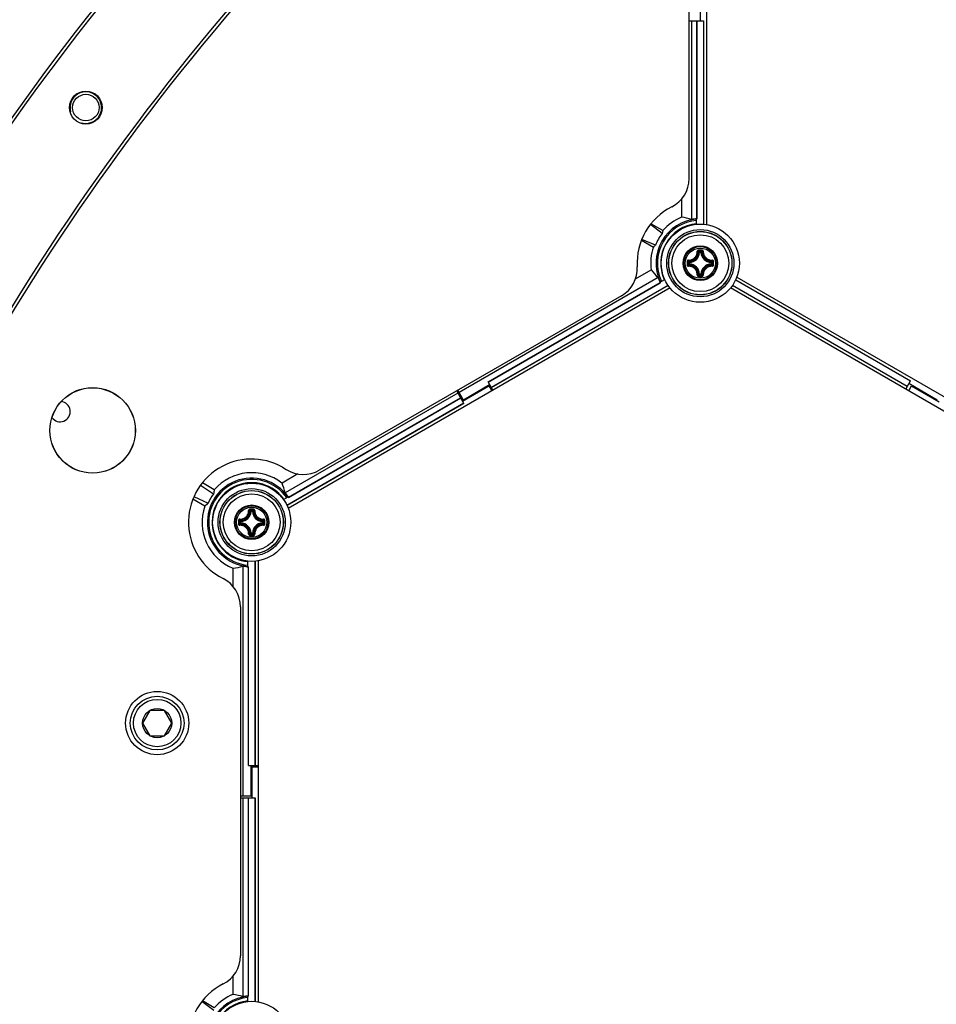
# Model space of a CAD drawing. Header units: millimetres. Extents: x 0 to 420, y 0 to 297.
# Tile 181 of 256: x 92 to 107, y 223 to 239. Entities that reach past the tile are written whole.
import ezdxf

# ---------------------------------------------------------------- set-up
doc = ezdxf.new("R2010")
doc.units = ezdxf.units.MM
doc.header["$LTSCALE"] = 23.1
doc.layers.get('0').update_dxf_attribs({"linetype": 'CONTINUOUS'})
doc.layers.add('AXES', color=7, linetype='CONTINUOUS')
doc.layers.add('DIM_PILOTEES', color=7, linetype='CONTINUOUS')
doc.styles.get("Standard").update_dxf_attribs({"font": 'txt', "width": 0.7})
doc.styles.add('TEXTSTYLE_4', font='txt')
doc.dimstyles.new('DIMSTYLE_5', dxfattribs={"dimtxt": 2.5, "dimasz": 3.5, "dimexe": 2, "dimexo": 0, "dimtad": 1, "dimlfac": 10, "dimdsep": 46, "dimtxsty": 'Standard', "dimblk": '_FILLED', "dimblk1": '_FILLED', "dimblk2": '_FILLED', "dimcen": 0.09, "dimazin": 2, "dimtp": 0.8, "dimtm": 0.8, "dimtfac": 1, "dimtmove": 0, "dimatfit": 2, "dimldrblk": '_FILLED', "dimfxl": 0, "dimtolj": 1, "dimarcsym": 0})

# ---------------------------------------------------------------- blocks, each defined once
blk = doc.blocks.new('_FILLED')
at = {"color": 0, "linetype": 'ByBlock'}
blk.add_solid([(0, 0), (-1, 0.1429), (-1, -0.1429)], dxfattribs=at)
blk = doc.blocks.new('*D8')
at = {"layer": 'DIM_PILOTEES', "color": 2, "linetype": 'Continuous'}
for p, q in [((124.125, 214.622), (176.063, 258.233)), ((154.337, 239.99), (124.125, 214.622)), ((93.913, 189.254), (124.125, 214.622))]:
    blk.add_line(p, q, dxfattribs=at)
at = {"layer": 'DIM_PILOTEES', "color": 2, "linetype": 'Continuous', "xscale": 3.5, "yscale": 3.5, "zscale": 3.5}
for p, rotation in [((154.337, 239.99), 40.0192182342), ((93.913, 189.254), 220.0192182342)]:
    blk.add_blockref('_FILLED', p, dxfattribs=dict(at, rotation=rotation))
at = {"layer": 'DIM_PILOTEES', "color": 2, "linetype": 'Continuous', "insert": (166.988, 254.693), "char_height": 2.5, "width": 13.83929, "attachment_point": 1, "rotation": 40.0192, "line_spacing_factor": 0.9, "style": 'TEXTSTYLE_4'}
blk.add_mtext('{\\ftxt;\\W0.0001;\\H0.0001;\\~}{\\ftxt;\\W1.3333333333;\\H2.5; }{\\ftxt;\\W0.0001;\\H0.0001;\\~}{\\ftxt;\\W0.0001;\\H0.0001;\\~}{\\ftxt;\\W2.3571428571;\\H2.5; }{\\ftxt;\\W0.0001;\\H0.0001;\\~}', dxfattribs=at)

msp = doc.modelspace()

# ---------------------------------------------------------------- linework, layer by layer
at = {"color": 7, "linetype": 'Continuous'}
for p, q in [((102.9252, 242.7064), (102.9252, 235.7277)), ((102.6477, 236.4562), (102.6477, 241.9934)), ((102.8252, 239.4479), (102.8252, 238.9542)), ((102.6477, 238.9542), (102.8777, 238.9542)), ((102.6877, 238.9542), (102.6877, 235.8098)), ((102.7727, 235.8213), (102.7727, 238.9542)), ((102.7762, 235.8198), (102.7762, 238.9542)), ((102.8742, 238.9542), (102.8742, 235.7344)), ((102.8777, 238.9542), (102.8777, 235.7342)), ((102.5279, 236.1314), (102.5279, 235.8448)), ((102.2239, 235.5897), (102.0361, 235.7317)), ((102.2326, 235.6332), (102.0442, 235.742)), ((102.7662, 235.7333), (102.7662, 235.8191)), ((101.8942, 235.4822), (102.0826, 235.3734)), ((102.116, 235.4028), (101.8991, 235.4944)), ((102.814, 235.2889), (102.8041, 235.2894)), ((102.814, 235.2889), (102.814, 235.2988)), ((102.814, 235.2988), (102.8365, 235.2988)), ((102.8141, 235.2889), (102.8364, 235.2889)), ((102.8365, 235.2889), (102.8365, 235.2988)), ((102.8365, 235.2889), (102.8464, 235.2894)), ((102.6443, 235.1066), (102.6443, 235.1291)), ((102.6543, 235.1291), (102.6443, 235.1291)), ((102.6543, 235.1066), (102.6443, 235.1066)), ((102.6543, 235.1291), (102.6537, 235.139)), ((102.6543, 235.1066), (102.6537, 235.0967)), ((102.6543, 235.1067), (102.6543, 235.1291)), ((102.9962, 235.1291), (102.9968, 235.139)), ((102.9962, 235.1291), (102.9962, 235.1067)), ((102.9962, 235.1291), (103.0062, 235.1291)), ((102.9962, 235.1066), (102.9968, 235.0967)), ((102.9962, 235.1066), (103.0062, 235.1066)), ((103.0062, 235.1291), (103.0062, 235.1066)), ((101.7988, 234.8687), (102.0471, 235.012)), ((102.814, 234.9469), (102.8041, 234.9464)), ((102.814, 234.9469), (102.814, 234.9369)), ((102.8364, 234.9469), (102.8141, 234.9469)), ((102.8365, 234.9469), (102.8365, 234.9369)), ((102.8365, 234.9469), (102.8464, 234.9464)), ((102.1573, 234.891), (99.0066, 233.072)), ((99.4655, 233.2388), (102.1898, 234.8116)), ((99.4672, 233.2357), (102.1928, 234.8094)), ((102.1885, 234.8184), (102.2628, 234.8613)), ((102.8365, 234.9369), (102.814, 234.9369)), ((103.3836, 234.8521), (106.1511, 233.2543)), ((103.3852, 234.8552), (106.1529, 233.2573)), ((103.4037, 234.8994), (109.4472, 231.4102)), ((102.3471, 234.7264), (96.3037, 231.2372)), ((102.3158, 234.7672), (99.5162, 233.1509)), ((102.3178, 234.7643), (99.518, 233.1478)), ((109.3471, 231.237), (103.3037, 234.7262)), ((106.1004, 233.1664), (103.3327, 234.7643)), ((106.1021, 233.1694), (103.3346, 234.7672)), ((101.5775, 234.6025), (96.7955, 231.8416)), ((99.5417, 233.1067), (99.4655, 233.2388)), ((106.0766, 233.1252), (106.1529, 233.2573)), ((99.085, 232.8978), (98.97, 233.097)), ((99.0753, 232.9529), (98.9866, 233.1066)), ((99.0637, 232.9346), (99.4801, 233.175)), ((99.4917, 233.1933), (99.0753, 232.9529)), ((99.4801, 233.175), (99.5251, 233.0971)), ((106.1253, 233.0971), (106.1703, 233.175)), ((106.5751, 232.9529), (106.1266, 233.2118)), ((106.1703, 233.175), (106.6084, 232.9221)), ((98.99, 233.0624), (96.2548, 231.4832)), ((96.3075, 231.4155), (99.0325, 232.9888)), ((96.308, 231.4117), (99.0342, 232.9857)), ((99.0832, 232.9009), (96.2836, 231.2845)), ((99.085, 232.8978), (96.2852, 231.2814)), ((96.2114, 231.8926), (96.2721, 231.856)), ((96.4543, 231.783), (96.205, 231.6391)), ((94.9174, 231.607), (95.1207, 231.4662)), ((95.1335, 231.5336), (94.9443, 231.6428)), ((94.983, 231.274), (94.7943, 231.383)), ((94.8118, 231.4242), (95.0352, 231.3186)), ((96.2287, 231.3775), (96.3023, 231.42)), ((95.714, 231.1897), (95.7041, 231.1902)), ((95.714, 231.1897), (95.714, 231.1996)), ((95.714, 231.1996), (95.7365, 231.1996)), ((95.7141, 231.1897), (95.7364, 231.1897)), ((95.7365, 231.1897), (95.7365, 231.1996)), ((95.7365, 231.1897), (95.7464, 231.1902)), ((95.5443, 231.0075), (95.5443, 231.0299)), ((95.5543, 231.0299), (95.5443, 231.0299)), ((95.5543, 231.0075), (95.5443, 231.0075)), ((95.5543, 231.0299), (95.5537, 231.0399)), ((95.5543, 231.0075), (95.5537, 230.9975)), ((95.5543, 231.0075), (95.5543, 231.0299)), ((95.8962, 231.0299), (95.8968, 231.0399)), ((95.8962, 231.0299), (95.8962, 231.0075)), ((95.8962, 231.0299), (95.9062, 231.0299)), ((95.8962, 231.0075), (95.8968, 230.9975)), ((95.8962, 231.0075), (95.9062, 231.0075)), ((95.9062, 231.0299), (95.9062, 231.0075)), ((95.714, 230.8477), (95.7041, 230.8472)), ((95.714, 230.8477), (95.714, 230.8378)), ((95.7365, 230.8378), (95.714, 230.8378)), ((95.7364, 230.8477), (95.7141, 230.8477)), ((95.7365, 230.8477), (95.7365, 230.8378)), ((95.7365, 230.8477), (95.7464, 230.8472)), ((95.4279, 230.2904), (95.4279, 230.0052)), ((95.5877, 230.3254), (95.5877, 226.6887)), ((95.6662, 230.3161), (95.6662, 230.4033)), ((95.6727, 227.1695), (95.6727, 230.3138)), ((95.6762, 227.1695), (95.6762, 230.3153)), ((95.7742, 230.4022), (95.7742, 227.1695)), ((95.7777, 230.4024), (95.7777, 227.1695)), ((95.8252, 230.4089), (95.8252, 223.4301)), ((95.5477, 229.6804), (95.5477, 224.1586)), ((94.1139, 228.0409), (93.9985, 227.8409)), ((94.3449, 228.0409), (94.1139, 228.0409)), ((94.4604, 227.8409), (94.3449, 228.0409)), ((93.9985, 227.8409), (94.1139, 227.6409)), ((94.3449, 227.6409), (94.4604, 227.8409)), ((94.1139, 227.6409), (94.3449, 227.6409)), ((95.6727, 227.1695), (95.8252, 227.1695)), ((95.7152, 226.6887), (95.7152, 227.1695)), ((95.7252, 227.1503), (95.7252, 226.6566)), ((95.7252, 227.1503), (95.8252, 227.1503)), ((95.5477, 226.6887), (95.7152, 226.6887)), ((95.5477, 226.6566), (95.7777, 226.6566)), ((95.5877, 226.6566), (95.5877, 223.5122)), ((95.6727, 223.5238), (95.6727, 226.6566)), ((95.6762, 223.5223), (95.6762, 226.6566)), ((95.7742, 226.6566), (95.7742, 223.4368)), ((95.7777, 226.6566), (95.7777, 223.4366)), ((95.4279, 223.8338), (95.4279, 223.5472)), ((95.1239, 223.2921), (94.9361, 223.4341)), ((95.1326, 223.3357), (94.9442, 223.4445)), ((95.6662, 223.4358), (95.6662, 223.5215))]:
    msp.add_line(p, q, dxfattribs=at)
for centre, radius in [((93.1003, 237.5799), 0.26), ((93.1003, 237.5799), 0.21), ((102.8252, 235.1179), 0.6185), ((102.8252, 235.1179), 0.5318), ((102.8252, 235.1179), 0.5019), ((102.8252, 235.1179), 0.5), ((102.8252, 235.1179), 0.45), ((102.8252, 235.1179), 0.2732), ((102.8252, 235.1179), 0.2731), ((102.8252, 235.1179), 0.262), ((102.8252, 235.1179), 0.2384), ((93.2081, 232.472), 0.677), ((93.2081, 232.472), 0.675), ((95.7252, 231.0187), 0.6185), ((95.7252, 231.0187), 0.5318), ((95.7252, 231.0187), 0.5019), ((95.7252, 231.0187), 0.5), ((95.7253, 231.0187), 0.45), ((95.7253, 231.0187), 0.2732), ((95.7253, 231.0187), 0.2731), ((95.7253, 231.0187), 0.262), ((95.7253, 231.0187), 0.2384), ((94.2294, 227.8409), 0.5), ((94.2294, 227.8409), 0.425), ((94.2294, 227.8409), 0.375), ((94.2294, 227.8409), 0.2309), ((95.7252, 222.8203), 0.6185)]:
    msp.add_circle(centre, radius, dxfattribs=at)
for centre, radius, start, end in [((124.1254, 214.6222), 39.45, 136.93862, 163.06052), ((124.1254, 214.6222), 39.4, 136.93862, 163.06052), ((124.1254, 214.6222), 37.8, 136.95131, 163.04782), ((124.1254, 214.6222), 37.75, 136.95131, 163.04782), ((102.1477, 236.4562), 0.5, 296.85067, 360), ((102.8252, 235.1179), 1, 116.85067, 183.14933), ((102.8252, 235.1179), 0.7002, 94.83449, 205.16551), ((102.8252, 235.1179), 0.6802, 94.977, 205.023), ((102.8252, 235.1179), 0.6262, 95.4069, 204.5931), ((102.8252, 235.1179), 0.7853, 112.25135, 138.98897), ((102.8252, 235.1179), 0.6239, 95.42723, 125.07126), ((102.8252, 235.1179), 0.7054, 94.26805, 101.24016), ((102.8252, 235.1179), 0.7037, 93.99365, 94.81044), ((102.8172, 235.1225), 0.6155, 124.70791, 175.27355), ((101.608, 234.2148), 1.6541, 58.5092, 58.72532), ((102.8252, 235.1179), 0.7853, 161.01103, 187.74865), ((102.6452, 235.2979), 0.1591, 273.05434, 356.94559), ((102.6452, 235.2979), 0.169, 273.05291, 356.9472), ((102.5157, 234.9996), 0.4088, 45.14387, 48.28215), ((102.8249, 224.4291), 10.8976, 89.85392, 90.14255), ((102.8253, 224.5125), 10.8024, 89.85569, 90.14432), ((102.4787, 234.9811), 0.462, 43.45836, 46.26688), ((103.1718, 234.9811), 0.462, 133.73298, 136.54165), ((103.0052, 235.2979), 0.169, 183.0529, 266.94717), ((103.1349, 234.9995), 0.409, 131.71862, 134.85577), ((103.0052, 235.2979), 0.1591, 183.05441, 266.94559), ((102.8252, 235.1179), 0.6239, 174.91027, 204.57277), ((102.9992, 236.6234), 1.654, 241.2562, 241.472), ((113.5138, 235.1179), 10.8973, 179.85603, 180.00033), ((113.5139, 235.1178), 10.8975, 179.99981, 180.14412), ((113.431, 235.1179), 10.8027, 179.85574, 180.14426), ((102.9619, 235.4643), 0.4618, 223.73241, 226.54218), ((102.962, 234.7714), 0.4618, 133.45787, 136.26741), ((102.9439, 235.4278), 0.4094, 221.71998, 224.85435), ((102.6452, 234.9379), 0.169, 3.05293, 86.9472), ((103.0052, 234.9379), 0.169, 93.05264, 176.94693), ((102.707, 235.4274), 0.4088, 315.14387, 318.28215), ((102.6884, 235.4645), 0.462, 313.45836, 316.26688), ((102.6884, 234.7713), 0.462, 43.73298, 46.54165), ((92.2196, 235.1179), 10.8027, 359.85574, 0.14426), ((92.1366, 235.1179), 10.8975, 359.99981, 0.14412), ((92.1367, 235.1178), 10.8973, 359.85603, 0.00033), ((101.3275, 235.0355), 0.5, 300, 3.14933), ((102.9438, 234.8081), 0.4092, 135.14517, 138.28089), ((102.6452, 234.9379), 0.1591, 3.05434, 86.94565), ((102.5154, 235.2365), 0.4094, 311.71999, 314.85435), ((103.0052, 234.9379), 0.1591, 93.05441, 176.94559), ((103.1348, 235.2362), 0.4088, 225.14387, 228.28216), ((102.7068, 234.8082), 0.409, 41.71863, 44.85577), ((102.8252, 235.1179), 0.7054, 198.75984, 205.73195), ((102.8252, 235.1179), 0.7037, 205.18956, 206.00635), ((102.8238, 245.8067), 10.8976, 269.86331, 270.15193), ((102.4788, 235.2546), 0.4618, 313.73245, 316.54218), ((102.8253, 245.7232), 10.8024, 269.85526, 270.14388), ((103.1718, 235.2547), 0.462, 223.45836, 226.26689), ((95.7252, 231.0187), 1, 60.91081, 243.14933), ((96.5455, 232.2746), 0.5, 236.85067, 300), ((95.7252, 231.0173), 0.7002, 34.93575, 265.16551), ((95.7252, 231.0173), 0.6802, 35.08125, 265.023), ((95.7252, 231.0173), 0.7853, 52.34857, 138.89732), ((95.7252, 231.0187), 0.6262, 35.4069, 264.5931), ((95.7252, 231.0187), 0.6239, 114.91027, 185.07126), ((95.7252, 231.028), 0.6155, 64.708, 115.27353), ((97.1159, 231.6208), 1.6539, 181.25619, 181.49531), ((94.3345, 231.6213), 1.6541, 358.51108, 358.72532), ((95.7252, 231.0187), 0.6239, 35.42723, 65.07126), ((95.7252, 231.0173), 0.7054, 34.36847, 41.34228), ((95.7252, 231.0173), 0.7037, 34.09429, 34.91119), ((95.7252, 231.0173), 0.7853, 160.91941, 247.74865), ((95.4157, 230.9004), 0.4088, 45.14387, 48.28215), ((95.7249, 220.3299), 10.8976, 89.85392, 90.14255), ((95.7253, 220.4133), 10.8024, 89.85569, 90.14432), ((95.3787, 230.8819), 0.462, 43.45836, 46.26688), ((96.0718, 230.8819), 0.462, 133.73298, 136.54165), ((96.0349, 230.9003), 0.409, 131.71862, 134.85577), ((95.8439, 231.3286), 0.4094, 221.71998, 224.85435), ((95.5453, 231.1987), 0.1591, 273.05434, 356.94559), ((95.5453, 231.1987), 0.169, 273.05291, 356.9472), ((95.9053, 231.1987), 0.169, 183.0529, 266.94717), ((95.9053, 231.1987), 0.1591, 183.05441, 266.94559), ((95.607, 231.3282), 0.4088, 315.14387, 318.28215), ((95.8989, 229.5128), 1.6544, 118.50926, 118.72532), ((95.7172, 231.0141), 0.6155, 184.70791, 235.27355), ((106.4138, 231.0188), 10.8973, 179.85603, 180.00033), ((106.4139, 231.0187), 10.8975, 179.99981, 180.14412), ((106.331, 231.0187), 10.8027, 179.85574, 180.14426), ((95.8619, 231.3651), 0.4618, 223.73241, 226.54218), ((95.862, 230.6722), 0.4618, 133.45787, 136.26741), ((95.8438, 230.7089), 0.4092, 135.14517, 138.28089), ((95.5453, 230.8387), 0.1591, 3.05434, 86.94565), ((95.5453, 230.8387), 0.169, 3.05293, 86.9472), ((95.9053, 230.8387), 0.169, 93.05264, 176.94693), ((95.9053, 230.8387), 0.1591, 93.05441, 176.94559), ((95.6068, 230.7091), 0.409, 41.71863, 44.85577), ((95.5884, 231.3653), 0.462, 313.45836, 316.26688), ((95.5884, 230.6721), 0.462, 43.73298, 46.54165), ((85.1196, 231.0187), 10.8027, 359.85574, 0.14426), ((85.0366, 231.0187), 10.8975, 359.99981, 0.14412), ((85.0367, 231.0186), 10.8973, 359.85603, 0.00033), ((95.4154, 231.1374), 0.4094, 311.71999, 314.85435), ((95.7238, 241.7075), 10.8976, 269.86331, 270.15193), ((95.3788, 231.1554), 0.4618, 313.73245, 316.54218), ((95.7253, 241.6241), 10.8024, 269.85526, 270.14388), ((96.0718, 231.1555), 0.462, 223.45836, 226.26689), ((96.0348, 231.137), 0.4088, 225.14387, 228.28216), ((94.5084, 231.9221), 1.6539, 301.2562, 301.47201), ((95.7252, 231.0187), 0.6239, 234.91027, 264.57277), ((95.7252, 231.0173), 0.7054, 258.75984, 265.73195), ((95.7252, 231.0173), 0.7037, 265.18956, 266.00635), ((95.0477, 229.6804), 0.5, 0, 63.14933), ((95.0477, 224.1586), 0.5, 296.85067, 360), ((95.7252, 222.8203), 1, 116.85067, 183.14933), ((95.7252, 222.8203), 0.7002, 94.83449, 205.16551), ((95.7252, 222.8203), 0.6802, 94.977, 205.023), ((95.7252, 222.8203), 0.6262, 95.4069, 204.5931), ((95.7252, 222.8203), 0.7853, 112.25135, 138.98897), ((95.7252, 222.8203), 0.6239, 95.42723, 125.07126), ((95.7252, 222.8203), 0.7054, 94.26805, 101.24016), ((95.7252, 222.8203), 0.7037, 93.99365, 94.81044)]:
    msp.add_arc(centre, radius, start, end, dxfattribs=at)
at = {"color": 2, "linetype": 'Continuous'}
msp.add_arc((93.1003, 237.5799), 0.25, 255, 195, dxfattribs=at)
at = {"color": 7, "linetype": 'Continuous'}
for centre, major_axis, ratio, start_param, end_param in [((102.4008, 235.1179), (0.8488, 0), 0.8660474, 1.2260297, 1.4206154), ((102.7864, 235.1403), (0.6235, -0.36), 0.9980614, 2.9908514, 3.2923339), ((103.062, 235.528), (0.4735, 0.8202), 0.8660474, -4.3637891, -4.3160767), ((102.5885, 234.7078), (0.4735, 0.8202), 0.8660474, 1.174484, 1.2221964), ((102.613, 235.4854), (-0.4244, 0.7351), 0.8660474, -4.562208, -4.3676223), ((95.9618, 231.427), (0.4731, 0.8195), 0.8660474, -4.3653213, -4.2915402), ((95.5133, 231.3845), (-0.424, 0.7344), 0.8660474, -1.913852, -1.7191638), ((95.6995, 231.0321), (0.6266, -0.3618), 0.9991568, 3.021627, 3.2581566), ((95.4883, 230.6069), (0.474, 0.8209), 0.8660474, 1.1469495, 1.220666), ((95.3008, 231.0173), (0.8488, 0), 0.8660474, -1.4206154, -1.2260297), ((95.3008, 222.8203), (0.8488, 0), 0.8660474, 1.2260297, 1.4206154)]:
    msp.add_ellipse(centre, major_axis=major_axis, ratio=ratio, start_param=start_param, end_param=end_param, dxfattribs=at)
for points, knots in [([(102.6372, 235.1657), (102.6555, 235.1651), (102.6929, 235.1716), (102.7404, 235.2028), (102.7715, 235.2502), (102.778, 235.2876), (102.7774, 235.306)], [0, 0, 0, 0, 0.2490657, 0.5000009, 0.7509336, 1, 1, 1, 1]), ([(102.6384, 235.1553), (102.6579, 235.1547), (102.6978, 235.1616), (102.7483, 235.1948), (102.7815, 235.2453), (102.7884, 235.2852), (102.7878, 235.3048)], [0, 0, 0, 0, 0.2491878, 0.5000017, 0.7508139, 1, 1, 1, 1]), ([(102.7978, 235.3266), (102.7925, 235.3266), (102.7816, 235.3222), (102.7773, 235.3112), (102.7774, 235.306)], [0, 0, 0, 0, 0.502102, 1, 1, 1, 1]), ([(102.7774, 235.3059), (102.7797, 235.306), (102.7829, 235.306), (102.7863, 235.3054), (102.7876, 235.3051), (102.7878, 235.3048)], [0, 0, 0, 0, 0.6581827, 0.8829032, 1, 1, 1, 1]), ([(102.798, 235.3149), (102.7954, 235.3149), (102.7899, 235.3128), (102.7877, 235.3073), (102.7878, 235.3048)], [0, 0, 0, 0, 0.504442, 1, 1, 1, 1]), ([(102.7978, 235.3266), (102.7978, 235.324), (102.798, 235.3201), (102.7977, 235.3162), (102.798, 235.3149)], [0, 0, 0, 0, 0.6630552, 1, 1, 1, 1]), ([(102.8527, 235.3266), (102.8527, 235.324), (102.8525, 235.3201), (102.8528, 235.3162), (102.8525, 235.3149)], [0, 0, 0, 0, 0.663059, 1, 1, 1, 1]), ([(102.8627, 235.3048), (102.8628, 235.3073), (102.8605, 235.3128), (102.8551, 235.3149), (102.8525, 235.3149)], [0, 0, 0, 0, 0.4955539, 1, 1, 1, 1]), ([(102.8731, 235.3059), (102.8732, 235.3112), (102.8689, 235.3222), (102.858, 235.3266), (102.8527, 235.3266)], [0, 0, 0, 0, 0.4975538, 1, 1, 1, 1]), ([(102.8627, 235.3048), (102.8621, 235.2852), (102.869, 235.2453), (102.9022, 235.1948), (102.9527, 235.1616), (102.9926, 235.1547), (103.0121, 235.1553)], [0, 0, 0, 0, 0.2491874, 0.4999997, 0.7508135, 1, 1, 1, 1]), ([(102.8731, 235.3059), (102.8708, 235.306), (102.8676, 235.306), (102.8642, 235.3054), (102.8629, 235.3051), (102.8627, 235.3048)], [0, 0, 0, 0, 0.6581811, 0.8829017, 1, 1, 1, 1]), ([(102.8731, 235.3059), (102.8725, 235.2876), (102.879, 235.2502), (102.9101, 235.2028), (102.9576, 235.1716), (102.995, 235.1651), (103.0133, 235.1657)], [0, 0, 0, 0, 0.2490667, 0.5000001, 0.7509355, 1, 1, 1, 1]), ([(102.6372, 235.1657), (102.632, 235.1659), (102.6209, 235.1616), (102.6165, 235.1506), (102.6165, 235.1453)], [0, 0, 0, 0, 0.4978879, 1, 1, 1, 1]), ([(102.6165, 235.1453), (102.6191, 235.1453), (102.623, 235.1451), (102.627, 235.1454), (102.6283, 235.1451)], [0, 0, 0, 0, 0.6630628, 1, 1, 1, 1]), ([(102.6384, 235.1553), (102.6358, 235.1554), (102.6303, 235.1532), (102.6282, 235.1477), (102.6283, 235.1451)], [0, 0, 0, 0, 0.4955566, 1, 1, 1, 1]), ([(102.6372, 235.1657), (102.6371, 235.1634), (102.6371, 235.1602), (102.6377, 235.1569), (102.638, 235.1556), (102.6384, 235.1553)], [0, 0, 0, 0, 0.6581809, 0.8829012, 1, 1, 1, 1]), ([(102.6443, 235.1066), (102.6443, 235.1042), (102.6463, 235.0991), (102.6513, 235.0969), (102.6537, 235.0967)], [0, 0, 0, 0, 0.4999794, 1, 1, 1, 1]), ([(103.0062, 235.1291), (103.0062, 235.1316), (103.0042, 235.1366), (102.9992, 235.1389), (102.9968, 235.139)], [0, 0, 0, 0, 0.4999794, 1, 1, 1, 1]), ([(102.9968, 235.0967), (102.9992, 235.0969), (103.0042, 235.0991), (103.0062, 235.1042), (103.0062, 235.1066)], [0, 0, 0, 0, 0.5000206, 1, 1, 1, 1]), ([(103.0133, 235.1657), (103.0134, 235.1634), (103.0134, 235.1602), (103.0128, 235.1569), (103.0125, 235.1556), (103.0121, 235.1553)], [0, 0, 0, 0, 0.658178, 0.8828997, 1, 1, 1, 1]), ([(103.0222, 235.1451), (103.0223, 235.1477), (103.0202, 235.1532), (103.0147, 235.1554), (103.0121, 235.1553)], [0, 0, 0, 0, 0.5044401, 1, 1, 1, 1]), ([(103.034, 235.1453), (103.034, 235.1506), (103.0296, 235.1616), (103.0185, 235.1659), (103.0133, 235.1657)], [0, 0, 0, 0, 0.5021153, 1, 1, 1, 1]), ([(103.034, 235.1453), (103.0314, 235.1453), (103.0275, 235.1451), (103.0235, 235.1454), (103.0222, 235.1451)], [0, 0, 0, 0, 0.6630545, 1, 1, 1, 1]), ([(102.6165, 235.0904), (102.6191, 235.0904), (102.623, 235.0906), (102.627, 235.0904), (102.6283, 235.0907)], [0, 0, 0, 0, 0.6630545, 1, 1, 1, 1]), ([(102.6165, 235.0904), (102.6165, 235.0852), (102.6209, 235.0742), (102.632, 235.0699), (102.6372, 235.0701)], [0, 0, 0, 0, 0.5021153, 1, 1, 1, 1]), ([(102.6283, 235.0907), (102.6282, 235.088), (102.6303, 235.0826), (102.6358, 235.0804), (102.6384, 235.0804)], [0, 0, 0, 0, 0.5044401, 1, 1, 1, 1]), ([(102.6372, 235.0701), (102.6371, 235.0724), (102.6371, 235.0756), (102.6377, 235.0789), (102.638, 235.0802), (102.6384, 235.0804)], [0, 0, 0, 0, 0.658178, 0.8828997, 1, 1, 1, 1]), ([(102.7774, 234.9298), (102.778, 234.9481), (102.7715, 234.9855), (102.7404, 235.033), (102.6929, 235.0641), (102.6555, 235.0706), (102.6372, 235.0701)], [0, 0, 0, 0, 0.2490667, 0.5000001, 0.7509355, 1, 1, 1, 1]), ([(102.7878, 234.931), (102.7884, 234.9505), (102.7815, 234.9904), (102.7483, 235.041), (102.6978, 235.0742), (102.6579, 235.081), (102.6384, 235.0804)], [0, 0, 0, 0, 0.2491874, 0.4999997, 0.7508135, 1, 1, 1, 1]), ([(102.8365, 234.9369), (102.8389, 234.937), (102.844, 234.939), (102.8463, 234.9439), (102.8464, 234.9464)], [0, 0, 0, 0, 0.4999794, 1, 1, 1, 1]), ([(103.0121, 235.0804), (102.9926, 235.081), (102.9527, 235.0742), (102.9022, 235.041), (102.869, 234.9904), (102.8621, 234.9505), (102.8627, 234.931)], [0, 0, 0, 0, 0.2491876, 0.5000016, 0.7508137, 1, 1, 1, 1]), ([(103.0133, 235.0701), (102.9949, 235.0706), (102.9575, 235.0641), (102.9101, 235.0329), (102.879, 234.9855), (102.8725, 234.9481), (102.8731, 234.9298)], [0, 0, 0, 0, 0.2490634, 0.4999996, 0.7509324, 1, 1, 1, 1]), ([(103.0121, 235.0804), (103.0147, 235.0804), (103.0202, 235.0826), (103.0223, 235.088), (103.0222, 235.0907)], [0, 0, 0, 0, 0.4955563, 1, 1, 1, 1]), ([(103.0133, 235.0701), (103.0134, 235.0724), (103.0134, 235.0756), (103.0128, 235.0789), (103.0125, 235.0802), (103.0121, 235.0804)], [0, 0, 0, 0, 0.6581802, 0.8829007, 1, 1, 1, 1]), ([(103.0133, 235.0701), (103.0185, 235.0699), (103.0296, 235.0742), (103.034, 235.0852), (103.034, 235.0904)], [0, 0, 0, 0, 0.4979095, 1, 1, 1, 1]), ([(103.034, 235.0904), (103.0314, 235.0904), (103.0275, 235.0906), (103.0235, 235.0904), (103.0222, 235.0907)], [0, 0, 0, 0, 0.6630739, 1, 1, 1, 1]), ([(102.7774, 234.9298), (102.7773, 234.9246), (102.7816, 234.9135), (102.7925, 234.9091), (102.7978, 234.9091)], [0, 0, 0, 0, 0.4975005, 1, 1, 1, 1]), ([(102.7774, 234.9298), (102.7797, 234.9298), (102.7829, 234.9298), (102.7863, 234.9303), (102.7876, 234.9307), (102.7878, 234.931)], [0, 0, 0, 0, 0.6581811, 0.8829017, 1, 1, 1, 1]), ([(102.7878, 234.931), (102.7877, 234.9284), (102.7899, 234.923), (102.7954, 234.9209), (102.798, 234.9209)], [0, 0, 0, 0, 0.4955539, 1, 1, 1, 1]), ([(102.7978, 234.9091), (102.7978, 234.9117), (102.798, 234.9156), (102.7977, 234.9196), (102.798, 234.9209)], [0, 0, 0, 0, 0.663059, 1, 1, 1, 1]), ([(102.8525, 234.9209), (102.8551, 234.9209), (102.8605, 234.923), (102.8628, 234.9284), (102.8627, 234.931)], [0, 0, 0, 0, 0.5044421, 1, 1, 1, 1]), ([(102.8527, 234.9091), (102.8527, 234.9117), (102.8525, 234.9156), (102.8528, 234.9196), (102.8525, 234.9209)], [0, 0, 0, 0, 0.6630552, 1, 1, 1, 1]), ([(102.8527, 234.9091), (102.858, 234.9091), (102.8689, 234.9135), (102.8732, 234.9246), (102.8731, 234.9298)], [0, 0, 0, 0, 0.5021313, 1, 1, 1, 1]), ([(102.8731, 234.9298), (102.8708, 234.9298), (102.8676, 234.9298), (102.8642, 234.9303), (102.8629, 234.9307), (102.8627, 234.931)], [0, 0, 0, 0, 0.6581735, 0.8828958, 1, 1, 1, 1]), ([(95.5372, 231.0665), (95.5555, 231.066), (95.5929, 231.0724), (95.6404, 231.1036), (95.6715, 231.151), (95.678, 231.1885), (95.6774, 231.2068)], [0, 0, 0, 0, 0.2490657, 0.5000009, 0.7509336, 1, 1, 1, 1]), ([(95.5384, 231.0562), (95.5579, 231.0555), (95.5978, 231.0624), (95.6483, 231.0956), (95.6815, 231.1462), (95.6884, 231.186), (95.6878, 231.2056)], [0, 0, 0, 0, 0.2491878, 0.5000017, 0.7508139, 1, 1, 1, 1]), ([(95.6978, 231.2275), (95.6925, 231.2274), (95.6816, 231.223), (95.6773, 231.212), (95.6774, 231.2068)], [0, 0, 0, 0, 0.502102, 1, 1, 1, 1]), ([(95.6774, 231.2067), (95.6797, 231.2068), (95.6829, 231.2068), (95.6863, 231.2063), (95.6876, 231.2059), (95.6878, 231.2056)], [0, 0, 0, 0, 0.6581827, 0.8829032, 1, 1, 1, 1]), ([(95.698, 231.2157), (95.6954, 231.2157), (95.69, 231.2136), (95.6877, 231.2082), (95.6878, 231.2056)], [0, 0, 0, 0, 0.504442, 1, 1, 1, 1]), ([(95.6978, 231.2275), (95.6978, 231.2249), (95.698, 231.221), (95.6977, 231.217), (95.698, 231.2157)], [0, 0, 0, 0, 0.6630552, 1, 1, 1, 1]), ([(95.7527, 231.2275), (95.7527, 231.2249), (95.7525, 231.221), (95.7528, 231.217), (95.7525, 231.2157)], [0, 0, 0, 0, 0.663059, 1, 1, 1, 1]), ([(95.7627, 231.2056), (95.7628, 231.2082), (95.7606, 231.2136), (95.7551, 231.2157), (95.7525, 231.2157)], [0, 0, 0, 0, 0.4955539, 1, 1, 1, 1]), ([(95.7731, 231.2068), (95.7732, 231.212), (95.7689, 231.223), (95.758, 231.2274), (95.7527, 231.2275)], [0, 0, 0, 0, 0.4975538, 1, 1, 1, 1]), ([(95.7627, 231.2056), (95.7621, 231.186), (95.769, 231.1462), (95.8022, 231.0956), (95.8527, 231.0624), (95.8926, 231.0555), (95.9121, 231.0562)], [0, 0, 0, 0, 0.2491874, 0.4999997, 0.7508135, 1, 1, 1, 1]), ([(95.7731, 231.2067), (95.7708, 231.2068), (95.7676, 231.2068), (95.7642, 231.2063), (95.763, 231.2059), (95.7627, 231.2056)], [0, 0, 0, 0, 0.6581811, 0.8829017, 1, 1, 1, 1]), ([(95.7731, 231.2068), (95.7725, 231.1885), (95.779, 231.151), (95.8102, 231.1036), (95.8576, 231.0724), (95.895, 231.066), (95.9133, 231.0665)], [0, 0, 0, 0, 0.2490667, 0.5000001, 0.7509355, 1, 1, 1, 1]), ([(95.5372, 231.0665), (95.532, 231.0667), (95.5209, 231.0624), (95.5165, 231.0514), (95.5165, 231.0461)], [0, 0, 0, 0, 0.4978879, 1, 1, 1, 1]), ([(95.5384, 231.0562), (95.5358, 231.0562), (95.5303, 231.054), (95.5282, 231.0485), (95.5283, 231.0459)], [0, 0, 0, 0, 0.4955566, 1, 1, 1, 1]), ([(95.5372, 231.0665), (95.5371, 231.0642), (95.5371, 231.061), (95.5377, 231.0577), (95.538, 231.0564), (95.5384, 231.0562)], [0, 0, 0, 0, 0.6581809, 0.8829012, 1, 1, 1, 1]), ([(95.9133, 231.0665), (95.9134, 231.0642), (95.9134, 231.061), (95.9128, 231.0577), (95.9125, 231.0564), (95.9121, 231.0562)], [0, 0, 0, 0, 0.658178, 0.8828997, 1, 1, 1, 1]), ([(95.9222, 231.0459), (95.9223, 231.0485), (95.9202, 231.054), (95.9147, 231.0562), (95.9121, 231.0562)], [0, 0, 0, 0, 0.5044401, 1, 1, 1, 1]), ([(95.934, 231.0461), (95.934, 231.0514), (95.9296, 231.0624), (95.9185, 231.0667), (95.9133, 231.0665)], [0, 0, 0, 0, 0.5021153, 1, 1, 1, 1]), ([(95.5165, 231.0461), (95.5191, 231.0461), (95.523, 231.0459), (95.527, 231.0462), (95.5283, 231.0459)], [0, 0, 0, 0, 0.6630628, 1, 1, 1, 1]), ([(95.5165, 230.9912), (95.5191, 230.9912), (95.523, 230.9914), (95.527, 230.9912), (95.5283, 230.9915)], [0, 0, 0, 0, 0.6630545, 1, 1, 1, 1]), ([(95.5165, 230.9912), (95.5165, 230.986), (95.5209, 230.975), (95.532, 230.9707), (95.5372, 230.9709)], [0, 0, 0, 0, 0.5021153, 1, 1, 1, 1]), ([(95.5283, 230.9915), (95.5282, 230.9889), (95.5303, 230.9834), (95.5358, 230.9812), (95.5384, 230.9812)], [0, 0, 0, 0, 0.5044401, 1, 1, 1, 1]), ([(95.5372, 230.9709), (95.5371, 230.9732), (95.5371, 230.9764), (95.5377, 230.9797), (95.538, 230.981), (95.5384, 230.9812)], [0, 0, 0, 0, 0.658178, 0.8828997, 1, 1, 1, 1]), ([(95.6774, 230.8306), (95.678, 230.8489), (95.6715, 230.8864), (95.6404, 230.9338), (95.5929, 230.965), (95.5555, 230.9714), (95.5372, 230.9709)], [0, 0, 0, 0, 0.2490667, 0.5000001, 0.7509355, 1, 1, 1, 1]), ([(95.6878, 230.8318), (95.6884, 230.8513), (95.6815, 230.8912), (95.6483, 230.9418), (95.5978, 230.975), (95.5579, 230.9818), (95.5384, 230.9812)], [0, 0, 0, 0, 0.2491874, 0.4999997, 0.7508135, 1, 1, 1, 1]), ([(95.5443, 231.0075), (95.5443, 231.005), (95.5463, 231), (95.5513, 230.9977), (95.5537, 230.9975)], [0, 0, 0, 0, 0.4999794, 1, 1, 1, 1]), ([(95.9121, 230.9812), (95.8926, 230.9818), (95.8527, 230.975), (95.8022, 230.9418), (95.769, 230.8912), (95.7621, 230.8513), (95.7627, 230.8318)], [0, 0, 0, 0, 0.2491876, 0.5000016, 0.7508137, 1, 1, 1, 1]), ([(95.9133, 230.9709), (95.895, 230.9714), (95.8575, 230.9649), (95.8101, 230.9338), (95.779, 230.8863), (95.7725, 230.8489), (95.7731, 230.8306)], [0, 0, 0, 0, 0.2490634, 0.4999996, 0.7509324, 1, 1, 1, 1]), ([(95.9062, 231.0299), (95.9062, 231.0324), (95.9042, 231.0374), (95.8992, 231.0397), (95.8968, 231.0399)], [0, 0, 0, 0, 0.4999794, 1, 1, 1, 1]), ([(95.8968, 230.9975), (95.8992, 230.9977), (95.9042, 231), (95.9062, 231.005), (95.9062, 231.0075)], [0, 0, 0, 0, 0.5000206, 1, 1, 1, 1]), ([(95.9121, 230.9812), (95.9147, 230.9812), (95.9202, 230.9834), (95.9223, 230.9889), (95.9222, 230.9915)], [0, 0, 0, 0, 0.4955563, 1, 1, 1, 1]), ([(95.9133, 230.9709), (95.9134, 230.9732), (95.9134, 230.9764), (95.9128, 230.9797), (95.9125, 230.981), (95.9121, 230.9812)], [0, 0, 0, 0, 0.6581802, 0.8829007, 1, 1, 1, 1]), ([(95.9133, 230.9709), (95.9185, 230.9707), (95.9296, 230.975), (95.934, 230.986), (95.934, 230.9912)], [0, 0, 0, 0, 0.4979095, 1, 1, 1, 1]), ([(95.934, 231.0461), (95.9314, 231.0461), (95.9275, 231.0459), (95.9235, 231.0462), (95.9222, 231.0459)], [0, 0, 0, 0, 0.6630545, 1, 1, 1, 1]), ([(95.934, 230.9912), (95.9314, 230.9913), (95.9275, 230.9915), (95.9235, 230.9912), (95.9222, 230.9915)], [0, 0, 0, 0, 0.6630739, 1, 1, 1, 1]), ([(95.6774, 230.8306), (95.6773, 230.8254), (95.6816, 230.8144), (95.6925, 230.8099), (95.6978, 230.8099)], [0, 0, 0, 0, 0.4975005, 1, 1, 1, 1]), ([(95.6774, 230.8307), (95.6797, 230.8306), (95.6829, 230.8306), (95.6863, 230.8311), (95.6876, 230.8315), (95.6878, 230.8318)], [0, 0, 0, 0, 0.6581811, 0.8829017, 1, 1, 1, 1]), ([(95.6878, 230.8318), (95.6877, 230.8292), (95.69, 230.8238), (95.6954, 230.8217), (95.698, 230.8217)], [0, 0, 0, 0, 0.4955539, 1, 1, 1, 1]), ([(95.6978, 230.8099), (95.6978, 230.8125), (95.698, 230.8164), (95.6978, 230.8204), (95.698, 230.8217)], [0, 0, 0, 0, 0.663059, 1, 1, 1, 1]), ([(95.7365, 230.8378), (95.7389, 230.8378), (95.744, 230.8398), (95.7463, 230.8447), (95.7464, 230.8472)], [0, 0, 0, 0, 0.4999794, 1, 1, 1, 1]), ([(95.7525, 230.8217), (95.7551, 230.8217), (95.7606, 230.8238), (95.7628, 230.8292), (95.7627, 230.8318)], [0, 0, 0, 0, 0.5044421, 1, 1, 1, 1]), ([(95.7527, 230.8099), (95.7527, 230.8125), (95.7525, 230.8164), (95.7528, 230.8204), (95.7525, 230.8217)], [0, 0, 0, 0, 0.6630552, 1, 1, 1, 1]), ([(95.7527, 230.8099), (95.758, 230.8099), (95.7689, 230.8143), (95.7732, 230.8254), (95.7731, 230.8306)], [0, 0, 0, 0, 0.5021313, 1, 1, 1, 1]), ([(95.7731, 230.8307), (95.7708, 230.8306), (95.7676, 230.8306), (95.7642, 230.8311), (95.763, 230.8315), (95.7627, 230.8318)], [0, 0, 0, 0, 0.6581735, 0.8828958, 1, 1, 1, 1])]:
    msp.add_open_spline(points, degree=3, knots=knots, dxfattribs=at)
for points in [[(102.814, 235.2988), (102.8116, 235.2988), (102.8065, 235.2968), (102.8042, 235.2918), (102.8041, 235.2894)], [(102.8464, 235.2894), (102.8463, 235.2918), (102.844, 235.2968), (102.8389, 235.2988), (102.8365, 235.2988)], [(102.6537, 235.139), (102.6513, 235.1389), (102.6463, 235.1366), (102.6443, 235.1316), (102.6443, 235.1291)], [(102.8041, 234.9464), (102.8042, 234.9439), (102.8065, 234.939), (102.8116, 234.937), (102.814, 234.9369)], [(95.714, 231.1996), (95.7116, 231.1996), (95.7065, 231.1976), (95.7042, 231.1927), (95.7041, 231.1902)], [(95.7464, 231.1902), (95.7463, 231.1927), (95.744, 231.1976), (95.7389, 231.1996), (95.7365, 231.1996)], [(95.5537, 231.0399), (95.5513, 231.0397), (95.5463, 231.0374), (95.5443, 231.0324), (95.5443, 231.0299)], [(95.7041, 230.8472), (95.7042, 230.8447), (95.7065, 230.8398), (95.7116, 230.8378), (95.714, 230.8378)]]:
    msp.add_open_spline(points, degree=3, dxfattribs=at)
at = {"layer": 'AXES', "color": 7, "linetype": 'Continuous'}
msp.add_arc((92.6942, 232.7687), 0.16, 215.35205, 84.64796, dxfattribs=at)

# ---------------------------------------------------------------- dimensions: what is measured, and where the dimension line sits
at = {"layer": 'DIM_PILOTEES', "color": 2, "linetype": 'Continuous'}
dim = msp.add_diameter_dim_2p(p1=(154.3372, 239.9901), p2=(93.9133, 189.2539), text='{\\ftxt;\\W0.0001;\\H0.0001;\\~}{\\ftxt;\\W1.3333333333;\\H2.5; }{\\ftxt;\\W0.0001;\\H0.0001;\\~}{\\ftxt;\\W0.0001;\\H0.0001;\\~}{\\ftxt;\\W2.3571428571;\\H2.5; }{\\ftxt;\\W0.0001;\\H0.0001;\\~}', dimstyle='DIMSTYLE_5', override={"dimpost": '<>'}, dxfattribs=at)
dim.commit()
dim.dimension.update_dxf_attribs({"geometry": '*D8', "text_midpoint": (171.1483, 254.9219), "dimtype": 163})

doc.saveas('drawing.dxf')
